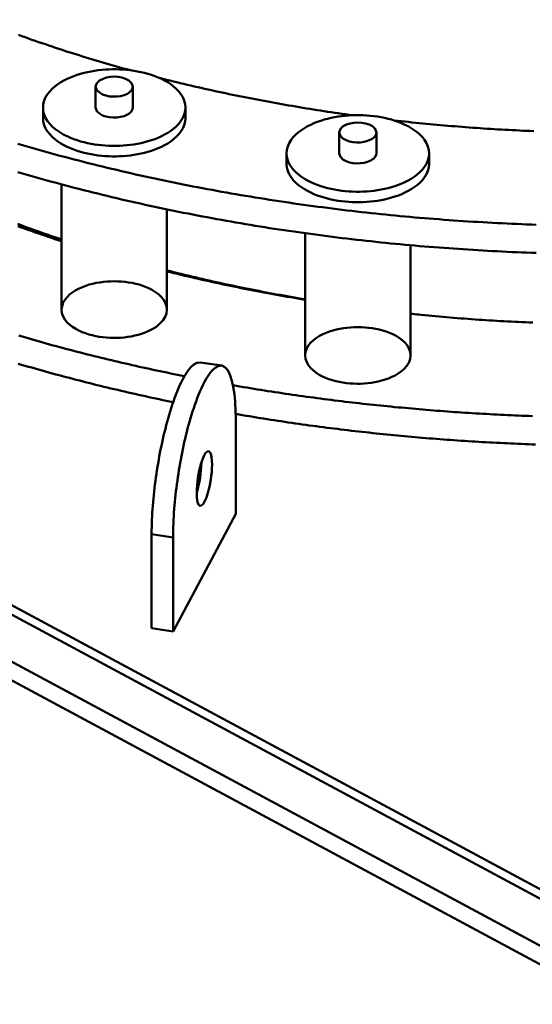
# Model space of a CAD drawing. Header units: millimetres. Extents: x 0 to 841, y 0 to 594.
# Tile 12 of 23: x 539 to 556, y 141 to 174. Entities that reach past the tile are written whole.
import ezdxf

# ---------------------------------------------------------------- set-up
doc = ezdxf.new("R2010")
doc.units = ezdxf.units.MM
doc.layers.add('VIS', color=7, linetype='CONTINUOUS', lineweight=50)

msp = doc.modelspace()

# ---------------------------------------------------------------- linework, layer by layer
at = {"layer": 'VIS'}
for points in [[(483.297, 184.275), (559.297, 143.471)], [(483, 184.116), (559, 143.312)], [(483, 182.522), (559, 141.718)], [(483, 182.522), (559, 141.718)], [(483, 181.885), (559, 141.081)], [(538.818, 173.886), (538.931, 173.845), (539.045, 173.805), (539.158, 173.765), (539.271, 173.725), (539.385, 173.685), (539.498, 173.646), (539.612, 173.607), (539.725, 173.568), (539.839, 173.53), (539.953, 173.492), (540.067, 173.454), (540.181, 173.416), (540.295, 173.379), (540.41, 173.342), (540.524, 173.305), (540.639, 173.269), (540.753, 173.232), (540.868, 173.197), (540.983, 173.161), (541.097, 173.126), (541.212, 173.091), (541.327, 173.056), (541.442, 173.021), (541.557, 172.987), (541.673, 172.953), (541.788, 172.919), (541.903, 172.886), (542.019, 172.853), (542.134, 172.82), (542.25, 172.787), (542.366, 172.755), (542.481, 172.723), (542.597, 172.691)], [(538.818, 173.886), (538.931, 173.845), (539.045, 173.805), (539.158, 173.765), (539.271, 173.725), (539.385, 173.685), (539.498, 173.646), (539.612, 173.607), (539.725, 173.568), (539.839, 173.53), (539.953, 173.492), (540.067, 173.454), (540.181, 173.416), (540.295, 173.379), (540.41, 173.342), (540.524, 173.305), (540.639, 173.269), (540.753, 173.232), (540.868, 173.197), (540.983, 173.161), (541.097, 173.126), (541.212, 173.091), (541.327, 173.056), (541.442, 173.021), (541.557, 172.987), (541.673, 172.953), (541.788, 172.919), (541.903, 172.886), (542.019, 172.853), (542.134, 172.82), (542.25, 172.787), (542.366, 172.755), (542.481, 172.723), (542.597, 172.691)], [(544.473, 171.427), (544.462, 171.548), (544.432, 171.666), (544.383, 171.777), (544.32, 171.881), (544.245, 171.977), (544.161, 172.065), (544.069, 172.145), (543.972, 172.218), (543.87, 172.284), (543.764, 172.344), (543.656, 172.399), (543.545, 172.449), (543.432, 172.493), (543.317, 172.534), (543.2, 172.569), (543.083, 172.601), (542.965, 172.629), (542.845, 172.653), (542.725, 172.673), (542.605, 172.69), (542.484, 172.703), (542.363, 172.713), (542.241, 172.72), (542.12, 172.723), (541.998, 172.723), (541.876, 172.72), (541.755, 172.713), (541.634, 172.703), (541.513, 172.69), (541.392, 172.673), (541.272, 172.653), (541.153, 172.629), (541.035, 172.601), (540.917, 172.569), (540.801, 172.534), (540.686, 172.493), (540.573, 172.449), (540.462, 172.399), (540.353, 172.344), (540.248, 172.284), (540.146, 172.218), (540.048, 172.145), (539.957, 172.065), (539.873, 171.977), (539.798, 171.881), (539.734, 171.777), (539.686, 171.666), (539.655, 171.548), (539.645, 171.427)], [(542.689, 172.136), (542.647, 172.256), (542.554, 172.345), (542.439, 172.405), (542.316, 172.444), (542.188, 172.467), (542.059, 172.474), (541.929, 172.467), (541.802, 172.444), (541.678, 172.405), (541.564, 172.345), (541.47, 172.256), (541.429, 172.136)], [(543.591, 172.429), (543.708, 172.399), (543.826, 172.37), (543.943, 172.341), (544.061, 172.312), (544.179, 172.283), (544.296, 172.255), (544.414, 172.227), (544.532, 172.199), (544.65, 172.172), (544.768, 172.144), (544.886, 172.117), (545.004, 172.091), (545.122, 172.064), (545.241, 172.038), (545.359, 172.012), (545.477, 171.986), (545.596, 171.96), (545.714, 171.935), (545.833, 171.91), (545.951, 171.885), (546.07, 171.861), (546.188, 171.836), (546.307, 171.812), (546.426, 171.788), (546.545, 171.765), (546.663, 171.742), (546.782, 171.718), (546.901, 171.696), (547.02, 171.673), (547.139, 171.651), (547.258, 171.629), (547.377, 171.607), (547.497, 171.585), (547.616, 171.564), (547.735, 171.543), (547.854, 171.522), (547.974, 171.501), (548.093, 171.481), (548.213, 171.46), (548.332, 171.44), (548.451, 171.421), (548.571, 171.401), (548.691, 171.382), (548.81, 171.363), (548.93, 171.344), (549.05, 171.326), (549.169, 171.307), (549.289, 171.289), (549.409, 171.271), (549.529, 171.254), (549.648, 171.236), (549.768, 171.219), (549.888, 171.202), (550.008, 171.186), (550.128, 171.169)], [(543.591, 172.429), (543.708, 172.399), (543.826, 172.37), (543.943, 172.341), (544.061, 172.312), (544.179, 172.283), (544.296, 172.255), (544.414, 172.227), (544.532, 172.199), (544.65, 172.172), (544.768, 172.144), (544.886, 172.117), (545.004, 172.091), (545.122, 172.064), (545.241, 172.038), (545.359, 172.012), (545.477, 171.986), (545.596, 171.96), (545.714, 171.935), (545.833, 171.91), (545.951, 171.885), (546.07, 171.861), (546.188, 171.836), (546.307, 171.812), (546.426, 171.788), (546.545, 171.765), (546.663, 171.742), (546.782, 171.718), (546.901, 171.696), (547.02, 171.673), (547.139, 171.651), (547.258, 171.629), (547.377, 171.607), (547.497, 171.585), (547.616, 171.564), (547.735, 171.543), (547.854, 171.522), (547.974, 171.501), (548.093, 171.481), (548.213, 171.46), (548.332, 171.44), (548.451, 171.421), (548.571, 171.401), (548.691, 171.382), (548.81, 171.363), (548.93, 171.344), (549.05, 171.326), (549.169, 171.307), (549.289, 171.289), (549.409, 171.271), (549.529, 171.254), (549.648, 171.236), (549.768, 171.219), (549.888, 171.202), (550.008, 171.186), (550.128, 171.169)], [(541.429, 172.136), (541.467, 172.02), (541.555, 171.933), (541.662, 171.873), (541.779, 171.833), (541.901, 171.808), (542.024, 171.798), (542.148, 171.801), (542.27, 171.817), (542.39, 171.848), (542.504, 171.897)], [(541.429, 172.136), (541.429, 171.427)], [(542.504, 171.897), (542.549, 171.924), (542.592, 171.955), (542.629, 171.992), (542.66, 172.035), (542.681, 172.084), (542.689, 172.136)], [(542.689, 172.136), (542.689, 171.427)], [(539.645, 171.427), (539.655, 171.306), (539.686, 171.189), (539.734, 171.077), (539.798, 170.973), (539.873, 170.877), (539.957, 170.79), (540.049, 170.71), (540.146, 170.637), (540.248, 170.57), (540.353, 170.51), (540.462, 170.455), (540.573, 170.406), (540.686, 170.361), (540.801, 170.321), (540.918, 170.285), (541.035, 170.253), (541.154, 170.226), (541.273, 170.202), (541.393, 170.181), (541.514, 170.165), (541.634, 170.151), (541.756, 170.141), (541.877, 170.135), (541.999, 170.132), (542.121, 170.132), (542.242, 170.135), (542.364, 170.142), (542.485, 170.151), (542.606, 170.165), (542.727, 170.182), (542.846, 170.202), (542.966, 170.226), (543.084, 170.254), (543.202, 170.286), (543.318, 170.321), (543.433, 170.362), (543.546, 170.406), (543.657, 170.456), (543.766, 170.511)], [(539.645, 171.427), (539.645, 171.073)], [(541.429, 171.427), (541.467, 171.311), (541.555, 171.225), (541.662, 171.164), (541.779, 171.124), (541.901, 171.1), (542.024, 171.09), (542.148, 171.093), (542.27, 171.109), (542.39, 171.14), (542.504, 171.188)], [(542.504, 171.188), (542.549, 171.215), (542.592, 171.247), (542.629, 171.284), (542.66, 171.327), (542.681, 171.375), (542.689, 171.427)], [(543.766, 170.511), (543.871, 170.571), (543.973, 170.637), (544.07, 170.71), (544.161, 170.79), (544.246, 170.878), (544.32, 170.974), (544.383, 171.078), (544.432, 171.189), (544.462, 171.306), (544.473, 171.427)], [(544.473, 171.427), (544.473, 171.073)], [(539.645, 171.073), (539.655, 170.952), (539.686, 170.834), (539.734, 170.723), (539.798, 170.619), (539.873, 170.523), (539.957, 170.435), (540.049, 170.355), (540.146, 170.282), (540.248, 170.216), (540.353, 170.156), (540.462, 170.101), (540.573, 170.051), (540.686, 170.007), (540.801, 169.967), (540.918, 169.931), (541.035, 169.899), (541.154, 169.871), (541.273, 169.848), (541.393, 169.827), (541.514, 169.81), (541.634, 169.797), (541.756, 169.787), (541.877, 169.781), (541.999, 169.777), (542.121, 169.777), (542.242, 169.781), (542.364, 169.787), (542.485, 169.797), (542.606, 169.811), (542.727, 169.828), (542.846, 169.848), (542.966, 169.872), (543.084, 169.9), (543.202, 169.931), (543.318, 169.967), (543.433, 170.007), (543.546, 170.052), (543.657, 170.102), (543.766, 170.157)], [(543.766, 170.157), (543.871, 170.217), (543.973, 170.283), (544.07, 170.356), (544.161, 170.436), (544.246, 170.524), (544.32, 170.62), (544.383, 170.723), (544.432, 170.835), (544.462, 170.952), (544.473, 171.073)], [(552.726, 169.877), (552.715, 169.998), (552.684, 170.115), (552.636, 170.227), (552.573, 170.331), (552.498, 170.427), (552.414, 170.514), (552.322, 170.594), (552.225, 170.667), (552.123, 170.734), (552.017, 170.794), (551.909, 170.849), (551.797, 170.898), (551.684, 170.943), (551.569, 170.983), (551.453, 171.019), (551.336, 171.051), (551.217, 171.078), (551.098, 171.102), (550.978, 171.123), (550.858, 171.139), (550.737, 171.153), (550.615, 171.163), (550.494, 171.169), (550.372, 171.173), (550.251, 171.173), (550.129, 171.169), (550.008, 171.163), (549.886, 171.153), (549.765, 171.139), (549.645, 171.123), (549.525, 171.102), (549.406, 171.078), (549.287, 171.051), (549.17, 171.019), (549.054, 170.983), (548.939, 170.943), (548.826, 170.898), (548.715, 170.849), (548.606, 170.794), (548.5, 170.734), (548.398, 170.667), (548.301, 170.594), (548.21, 170.514), (548.125, 170.427), (548.05, 170.331), (547.987, 170.227), (547.939, 170.115), (547.908, 169.998), (547.897, 169.877)], [(551.537, 170.994), (551.658, 170.98), (551.779, 170.967), (551.901, 170.953), (552.022, 170.94), (552.143, 170.928), (552.264, 170.915), (552.386, 170.903), (552.507, 170.891), (552.629, 170.879), (552.75, 170.868), (552.871, 170.856), (552.993, 170.845), (553.114, 170.834), (553.236, 170.824), (553.357, 170.813), (553.479, 170.803), (553.6, 170.793), (553.722, 170.783), (553.843, 170.774), (553.965, 170.764), (554.087, 170.755), (554.208, 170.746), (554.33, 170.738), (554.452, 170.729), (554.573, 170.721), (554.695, 170.713), (554.817, 170.705), (554.938, 170.698), (555.06, 170.691), (555.182, 170.684), (555.303, 170.677), (555.425, 170.67), (555.547, 170.664), (555.669, 170.658), (555.791, 170.652), (555.912, 170.646), (556.034, 170.64), (556.156, 170.635), (556.278, 170.63)], [(551.537, 170.994), (551.658, 170.98), (551.779, 170.967), (551.901, 170.953), (552.022, 170.94), (552.143, 170.928), (552.264, 170.915), (552.386, 170.903), (552.507, 170.891), (552.629, 170.879), (552.75, 170.868), (552.871, 170.856), (552.993, 170.845), (553.114, 170.834), (553.236, 170.824), (553.357, 170.813), (553.479, 170.803), (553.6, 170.793), (553.722, 170.783), (553.843, 170.774), (553.965, 170.764), (554.087, 170.755), (554.208, 170.746), (554.33, 170.738), (554.452, 170.729), (554.573, 170.721), (554.695, 170.713), (554.817, 170.705), (554.938, 170.698), (555.06, 170.691), (555.182, 170.684), (555.303, 170.677), (555.425, 170.67), (555.547, 170.664), (555.669, 170.658), (555.791, 170.652), (555.912, 170.646), (556.034, 170.64), (556.156, 170.635), (556.278, 170.63)], [(550.941, 170.585), (550.9, 170.706), (550.806, 170.794), (550.692, 170.855), (550.568, 170.894), (550.441, 170.916), (550.312, 170.923), (550.182, 170.916), (550.055, 170.894), (549.931, 170.855), (549.817, 170.794), (549.723, 170.706), (549.682, 170.585)], [(549.682, 170.585), (549.72, 170.469), (549.807, 170.383), (549.915, 170.322), (550.032, 170.282), (550.154, 170.258), (550.277, 170.248), (550.401, 170.251), (550.523, 170.267), (550.643, 170.298), (550.757, 170.346)], [(549.682, 170.585), (549.682, 169.877)], [(550.757, 170.346), (550.802, 170.373), (550.844, 170.405), (550.882, 170.442), (550.913, 170.485), (550.934, 170.533), (550.941, 170.585)], [(550.941, 170.585), (550.941, 169.877)], [(538.789, 170.203), (538.948, 170.156), (539.106, 170.11), (539.265, 170.065), (539.424, 170.019), (539.583, 169.975), (539.742, 169.93), (539.901, 169.887), (540.06, 169.843), (540.22, 169.8), (540.379, 169.757), (540.539, 169.715), (540.698, 169.674), (540.858, 169.632), (541.018, 169.591), (541.178, 169.551), (541.338, 169.511), (541.499, 169.471), (541.659, 169.432), (541.819, 169.393), (541.98, 169.354), (542.141, 169.316), (542.301, 169.279), (542.462, 169.242), (542.623, 169.205), (542.784, 169.168), (542.945, 169.132), (543.106, 169.097), (543.268, 169.062), (543.429, 169.027), (543.59, 168.992), (543.752, 168.958), (543.914, 168.925), (544.075, 168.891), (544.237, 168.859), (544.399, 168.826), (544.561, 168.794), (544.723, 168.762), (544.885, 168.731), (545.047, 168.7), (545.209, 168.67), (545.372, 168.64), (545.534, 168.61), (545.697, 168.581), (545.859, 168.552), (546.022, 168.523), (546.184, 168.495), (546.347, 168.467), (546.51, 168.44), (546.673, 168.413), (546.836, 168.386), (546.999, 168.36), (547.162, 168.334), (547.325, 168.308), (547.488, 168.283), (547.651, 168.258), (547.814, 168.234), (547.978, 168.21), (548.141, 168.186), (548.304, 168.163), (548.468, 168.14), (548.631, 168.117), (548.795, 168.095), (548.959, 168.073), (549.122, 168.052), (549.286, 168.031), (549.45, 168.01), (549.614, 167.99), (549.778, 167.97), (549.941, 167.95), (550.105, 167.931), (550.269, 167.912), (550.433, 167.893), (550.598, 167.875), (550.762, 167.857), (550.926, 167.84), (551.09, 167.823), (551.254, 167.806), (551.418, 167.79), (551.583, 167.774), (551.747, 167.758), (551.911, 167.743), (552.076, 167.728), (552.24, 167.713), (552.405, 167.699), (552.569, 167.685), (552.734, 167.672), (552.898, 167.658), (553.063, 167.646), (553.228, 167.633), (553.392, 167.621), (553.557, 167.609), (553.722, 167.598), (553.886, 167.587), (554.051, 167.576), (554.216, 167.566), (554.381, 167.556), (554.545, 167.546), (554.71, 167.537), (554.875, 167.528), (555.04, 167.52), (555.205, 167.511), (555.37, 167.504), (555.535, 167.496), (555.699, 167.489), (555.864, 167.482), (556.029, 167.476), (556.194, 167.47), (556.359, 167.464)], [(547.897, 169.877), (547.908, 169.756), (547.939, 169.638), (547.987, 169.527), (548.05, 169.423), (548.125, 169.327), (548.21, 169.239), (548.301, 169.159), (548.399, 169.086), (548.501, 169.02), (548.606, 168.959), (548.715, 168.905), (548.826, 168.855), (548.939, 168.81), (549.054, 168.77), (549.17, 168.735), (549.288, 168.703), (549.406, 168.675), (549.526, 168.651), (549.646, 168.631), (549.766, 168.614), (549.887, 168.601), (550.009, 168.591), (550.13, 168.584), (550.252, 168.581), (550.373, 168.581), (550.495, 168.584), (550.617, 168.591), (550.738, 168.601), (550.859, 168.614), (550.979, 168.631), (551.099, 168.652), (551.219, 168.676), (551.337, 168.703), (551.455, 168.735), (551.571, 168.771), (551.686, 168.811), (551.799, 168.856), (551.91, 168.906), (552.019, 168.96)], [(547.897, 169.877), (547.897, 169.523)], [(549.682, 169.877), (549.72, 169.761), (549.807, 169.674), (549.915, 169.614), (550.032, 169.574), (550.154, 169.55), (550.277, 169.539), (550.401, 169.542), (550.523, 169.558), (550.643, 169.589), (550.757, 169.638)], [(550.757, 169.638), (550.802, 169.665), (550.844, 169.697), (550.882, 169.734), (550.913, 169.776), (550.934, 169.825), (550.941, 169.877)], [(552.019, 168.96), (552.124, 169.021), (552.226, 169.087), (552.323, 169.16), (552.414, 169.24), (552.498, 169.328), (552.573, 169.423), (552.636, 169.527), (552.684, 169.639), (552.715, 169.756), (552.726, 169.877)], [(552.726, 169.877), (552.726, 169.523)], [(547.897, 169.523), (547.908, 169.402), (547.939, 169.284), (547.987, 169.172), (548.05, 169.069), (548.125, 168.973), (548.21, 168.885), (548.301, 168.805), (548.399, 168.732), (548.501, 168.666), (548.606, 168.605), (548.715, 168.55), (548.826, 168.501), (548.939, 168.456), (549.054, 168.416), (549.17, 168.38), (549.288, 168.349), (549.406, 168.321), (549.526, 168.297), (549.646, 168.277), (549.766, 168.26), (549.887, 168.247), (550.009, 168.237), (550.13, 168.23), (550.252, 168.227), (550.373, 168.227), (550.495, 168.23), (550.617, 168.237), (550.738, 168.247), (550.859, 168.26), (550.979, 168.277), (551.099, 168.297), (551.219, 168.321), (551.337, 168.349), (551.455, 168.381), (551.571, 168.417), (551.686, 168.457), (551.799, 168.502), (551.91, 168.551), (552.019, 168.606)], [(552.019, 168.606), (552.124, 168.666), (552.226, 168.733), (552.323, 168.806), (552.414, 168.886), (552.498, 168.974), (552.573, 169.069), (552.636, 169.173), (552.684, 169.284), (552.715, 169.402), (552.726, 169.523)], [(538.789, 169.246), (538.948, 169.2), (539.106, 169.154), (539.265, 169.108), (539.424, 169.063), (539.583, 169.018), (539.742, 168.974), (539.901, 168.93), (540.06, 168.887), (540.22, 168.844), (540.379, 168.801), (540.539, 168.759), (540.698, 168.717), (540.858, 168.676), (541.018, 168.635), (541.178, 168.594), (541.338, 168.554), (541.499, 168.515), (541.659, 168.475), (541.819, 168.437), (541.98, 168.398), (542.141, 168.36), (542.301, 168.322), (542.462, 168.285), (542.623, 168.248), (542.784, 168.212), (542.945, 168.176), (543.106, 168.14), (543.268, 168.105), (543.429, 168.07), (543.59, 168.036), (543.752, 168.002), (543.914, 167.968), (544.075, 167.935), (544.237, 167.902), (544.399, 167.87), (544.561, 167.838), (544.723, 167.806), (544.885, 167.775), (545.047, 167.744), (545.209, 167.714), (545.372, 167.683), (545.534, 167.654), (545.697, 167.624), (545.859, 167.595), (546.022, 167.567), (546.184, 167.539), (546.347, 167.511), (546.51, 167.483), (546.673, 167.456), (546.836, 167.43), (546.999, 167.403), (547.162, 167.377), (547.325, 167.352), (547.488, 167.327), (547.651, 167.302), (547.814, 167.278), (547.978, 167.253), (548.141, 167.23), (548.304, 167.207), (548.468, 167.184), (548.631, 167.161), (548.795, 167.139), (548.959, 167.117), (549.122, 167.096), (549.286, 167.074), (549.45, 167.054), (549.614, 167.033), (549.778, 167.013), (549.941, 166.994), (550.105, 166.974), (550.269, 166.956), (550.433, 166.937), (550.598, 166.919), (550.762, 166.901), (550.926, 166.884), (551.09, 166.866), (551.254, 166.85), (551.418, 166.833), (551.583, 166.817), (551.747, 166.802), (551.911, 166.786), (552.076, 166.771), (552.24, 166.757), (552.405, 166.743), (552.569, 166.729), (552.734, 166.715), (552.898, 166.702), (553.063, 166.689), (553.228, 166.677), (553.392, 166.665), (553.557, 166.653), (553.722, 166.642), (553.886, 166.631), (554.051, 166.62), (554.216, 166.61), (554.381, 166.6), (554.545, 166.59), (554.71, 166.581), (554.875, 166.572), (555.04, 166.563), (555.205, 166.555), (555.37, 166.547), (555.535, 166.54), (555.699, 166.533), (555.864, 166.526), (556.029, 166.519), (556.194, 166.513), (556.359, 166.507)], [(540.274, 168.829), (540.274, 164.591)], [(543.843, 167.983), (543.843, 164.591)], [(538.792, 167.488), (538.905, 167.446), (539.019, 167.404), (539.132, 167.363), (539.246, 167.322), (539.36, 167.281), (539.474, 167.24), (539.588, 167.2), (539.702, 167.16), (539.816, 167.12), (539.931, 167.081), (540.045, 167.041), (540.16, 167.003), (540.274, 166.964)], [(538.793, 167.413), (538.906, 167.372), (539.02, 167.332), (539.133, 167.291), (539.247, 167.251), (539.361, 167.211), (539.475, 167.172), (539.589, 167.133), (539.703, 167.094), (539.817, 167.055), (539.931, 167.017), (540.045, 166.979), (540.16, 166.941), (540.274, 166.904)], [(548.527, 167.175), (548.527, 163.041)], [(552.096, 166.77), (552.096, 163.041)], [(543.843, 165.917), (543.962, 165.887), (544.081, 165.857), (544.2, 165.828), (544.319, 165.798), (544.439, 165.769), (544.558, 165.741), (544.677, 165.712), (544.797, 165.684), (544.916, 165.656), (545.036, 165.628), (545.156, 165.601), (545.275, 165.574), (545.395, 165.547), (545.515, 165.52), (545.635, 165.494), (545.755, 165.467), (545.875, 165.442), (545.995, 165.416), (546.115, 165.391), (546.235, 165.366), (546.355, 165.341), (546.475, 165.316), (546.596, 165.292), (546.716, 165.268), (546.836, 165.244), (546.957, 165.221), (547.077, 165.197), (547.198, 165.174), (547.319, 165.151), (547.439, 165.129), (547.56, 165.107), (547.681, 165.085), (547.802, 165.063), (547.922, 165.041), (548.043, 165.02), (548.164, 164.999), (548.285, 164.978), (548.406, 164.958), (548.527, 164.938)], [(543.843, 165.884), (543.962, 165.854), (544.081, 165.825), (544.2, 165.796), (544.32, 165.768), (544.439, 165.739), (544.558, 165.711), (544.678, 165.683), (544.797, 165.656), (544.917, 165.628), (545.036, 165.601), (545.156, 165.575), (545.276, 165.548), (545.395, 165.522), (545.515, 165.496), (545.635, 165.47), (545.755, 165.444), (545.875, 165.419), (545.995, 165.394), (546.115, 165.369), (546.235, 165.345), (546.356, 165.321), (546.476, 165.297), (546.596, 165.273), (546.717, 165.249), (546.837, 165.226), (546.957, 165.203), (547.078, 165.18), (547.198, 165.158), (547.319, 165.136), (547.44, 165.114), (547.56, 165.092), (547.681, 165.07), (547.802, 165.049), (547.923, 165.028), (548.043, 165.007), (548.164, 164.987), (548.285, 164.966), (548.406, 164.946), (548.527, 164.926)], [(540.274, 164.591), (540.289, 164.712), (540.33, 164.828), (540.392, 164.933), (540.47, 165.027), (540.559, 165.11), (540.657, 165.184), (540.761, 165.249), (540.869, 165.305), (540.981, 165.355), (541.096, 165.398), (541.213, 165.435), (541.331, 165.466), (541.45, 165.492), (541.571, 165.513), (541.692, 165.529), (541.814, 165.54), (541.936, 165.547), (542.059, 165.549), (542.181, 165.547), (542.303, 165.54), (542.425, 165.529), (542.546, 165.513), (542.667, 165.492), (542.787, 165.466), (542.905, 165.435), (543.022, 165.398), (543.136, 165.355), (543.248, 165.305), (543.357, 165.249), (543.461, 165.184), (543.558, 165.11), (543.648, 165.027), (543.726, 164.933), (543.788, 164.828), (543.829, 164.712), (543.843, 164.591)], [(543.32, 163.914), (543.212, 163.86), (543.101, 163.813), (542.987, 163.773), (542.871, 163.738), (542.753, 163.709), (542.635, 163.684), (542.515, 163.665), (542.395, 163.65), (542.275, 163.64), (542.154, 163.635), (542.033, 163.633), (541.912, 163.636), (541.791, 163.644), (541.671, 163.656), (541.551, 163.673), (541.432, 163.694), (541.314, 163.721), (541.198, 163.752), (541.082, 163.789), (540.969, 163.832), (540.859, 163.882), (540.752, 163.939), (540.65, 164.003), (540.554, 164.077), (540.466, 164.159), (540.389, 164.253), (540.328, 164.357), (540.288, 164.471), (540.274, 164.591)], [(543.843, 164.591), (543.827, 164.464), (543.783, 164.344), (543.715, 164.235), (543.631, 164.138), (543.535, 164.053), (543.431, 163.979), (543.32, 163.914)], [(552.096, 164.452), (552.169, 164.444), (552.243, 164.436), (552.316, 164.428), (552.39, 164.421), (552.463, 164.413), (552.537, 164.406)], [(552.096, 164.451), (552.217, 164.438), (552.339, 164.426), (552.461, 164.414), (552.582, 164.402), (552.704, 164.39), (552.825, 164.379), (552.947, 164.367), (553.069, 164.356), (553.191, 164.346), (553.312, 164.335), (553.434, 164.325), (553.556, 164.315), (553.678, 164.305), (553.799, 164.295), (553.921, 164.286), (554.043, 164.277), (554.165, 164.268), (554.287, 164.259), (554.409, 164.25), (554.531, 164.242), (554.653, 164.234), (554.774, 164.226), (554.896, 164.219), (555.018, 164.211), (555.14, 164.204), (555.262, 164.197), (555.384, 164.19), (555.506, 164.184), (555.628, 164.178), (555.75, 164.172), (555.873, 164.166), (555.995, 164.16), (556.117, 164.155), (556.239, 164.15)], [(548.527, 163.041), (548.542, 163.162), (548.582, 163.277), (548.645, 163.382), (548.723, 163.477), (548.812, 163.56), (548.91, 163.634), (549.014, 163.698), (549.122, 163.755), (549.234, 163.804), (549.349, 163.847), (549.465, 163.884), (549.584, 163.915), (549.703, 163.941), (549.824, 163.962), (549.945, 163.978), (550.067, 163.99), (550.189, 163.996), (550.312, 163.999), (550.434, 163.996), (550.556, 163.99), (550.678, 163.978), (550.799, 163.962), (550.92, 163.941), (551.039, 163.915), (551.158, 163.884), (551.274, 163.847), (551.389, 163.804), (551.501, 163.755), (551.609, 163.698), (551.713, 163.634), (551.811, 163.56), (551.901, 163.477), (551.979, 163.382), (552.041, 163.277), (552.082, 163.162), (552.096, 163.041)], [(538.828, 163.709), (538.944, 163.676), (539.059, 163.642), (539.175, 163.609), (539.291, 163.575), (539.406, 163.543), (539.522, 163.51), (539.638, 163.477), (539.754, 163.445), (539.87, 163.413), (539.986, 163.381), (540.102, 163.35), (540.218, 163.319), (540.334, 163.287), (540.451, 163.257), (540.567, 163.226), (540.684, 163.196), (540.8, 163.165), (540.917, 163.135), (541.033, 163.106), (541.15, 163.076), (541.267, 163.047), (541.383, 163.018), (541.5, 162.989), (541.617, 162.96), (541.734, 162.932), (541.851, 162.903), (541.968, 162.875), (542.085, 162.848), (542.202, 162.82), (542.319, 162.793), (542.436, 162.766), (542.554, 162.739), (542.671, 162.712), (542.788, 162.685), (542.906, 162.659), (543.023, 162.633), (543.141, 162.607), (543.258, 162.582), (543.376, 162.556), (543.494, 162.531), (543.611, 162.506), (543.729, 162.481), (543.847, 162.457), (543.965, 162.432), (544.083, 162.408), (544.201, 162.384), (544.319, 162.36), (544.437, 162.337)], [(551.573, 162.363), (551.465, 162.31), (551.353, 162.263), (551.239, 162.222), (551.124, 162.188), (551.006, 162.158), (550.888, 162.134), (550.768, 162.115), (550.648, 162.1), (550.528, 162.09), (550.407, 162.084), (550.286, 162.083), (550.165, 162.086), (550.044, 162.094), (549.924, 162.106), (549.804, 162.122), (549.685, 162.144), (549.567, 162.17), (549.45, 162.202), (549.335, 162.239), (549.222, 162.282), (549.112, 162.332), (549.005, 162.388), (548.903, 162.453), (548.807, 162.526), (548.719, 162.609), (548.642, 162.703), (548.581, 162.807), (548.541, 162.921), (548.527, 163.041)], [(552.096, 163.041), (552.08, 162.914), (552.036, 162.794), (551.968, 162.685), (551.884, 162.588), (551.788, 162.503), (551.684, 162.428), (551.573, 162.363)], [(538.804, 162.76), (538.92, 162.726), (539.035, 162.693), (539.151, 162.659), (539.266, 162.626), (539.382, 162.593), (539.498, 162.56), (539.613, 162.528), (539.729, 162.496), (539.845, 162.464), (539.961, 162.432), (540.077, 162.4), (540.193, 162.369), (540.309, 162.338), (540.425, 162.307), (540.542, 162.276), (540.658, 162.246), (540.774, 162.216), (540.891, 162.186), (541.007, 162.156), (541.124, 162.126), (541.24, 162.097), (541.357, 162.068), (541.474, 162.039), (541.591, 162.01), (541.707, 161.982), (541.824, 161.953), (541.941, 161.925), (542.058, 161.898), (542.175, 161.87), (542.292, 161.843), (542.409, 161.816), (542.527, 161.789), (542.644, 161.762), (542.761, 161.735), (542.878, 161.709), (542.996, 161.683), (543.113, 161.657), (543.231, 161.631), (543.348, 161.606), (543.466, 161.581), (543.583, 161.556), (543.701, 161.531), (543.819, 161.506), (543.936, 161.482), (544.054, 161.458)], [(543.326, 156.994), (543.326, 157.114), (543.328, 157.234), (543.332, 157.355), (543.336, 157.475), (543.342, 157.595), (543.349, 157.715), (543.357, 157.835), (543.365, 157.954), (543.375, 158.074), (543.386, 158.194), (543.398, 158.313), (543.411, 158.433), (543.424, 158.552), (543.439, 158.672), (543.454, 158.791), (543.47, 158.91), (543.488, 159.029), (543.505, 159.148), (543.524, 159.266), (543.544, 159.385), (543.565, 159.503), (543.586, 159.622), (543.608, 159.74), (543.631, 159.858), (543.655, 159.975), (543.68, 160.093), (543.706, 160.21), (543.733, 160.327), (543.761, 160.444), (543.79, 160.561), (543.82, 160.677), (543.851, 160.793), (543.883, 160.909), (543.916, 161.025), (543.951, 161.14), (543.987, 161.254), (544.024, 161.369), (544.063, 161.482), (544.103, 161.596), (544.145, 161.708), (544.19, 161.82), (544.236, 161.931), (544.285, 162.04), (544.337, 162.149), (544.392, 162.256), (544.45, 162.361), (544.514, 162.462), (544.584, 162.56), (544.661, 162.652), (544.75, 162.733), (544.854, 162.792), (544.972, 162.806)], [(544.052, 156.883), (544.053, 157.003), (544.055, 157.123), (544.058, 157.243), (544.063, 157.363), (544.069, 157.483), (544.075, 157.603), (544.083, 157.723), (544.092, 157.843), (544.102, 157.963), (544.113, 158.082), (544.125, 158.202), (544.137, 158.321), (544.151, 158.441), (544.165, 158.56), (544.181, 158.679), (544.197, 158.798), (544.214, 158.917), (544.232, 159.036), (544.251, 159.155), (544.271, 159.273), (544.291, 159.392), (544.313, 159.51), (544.335, 159.628), (544.358, 159.746), (544.382, 159.864), (544.407, 159.981), (544.433, 160.099), (544.46, 160.216), (544.488, 160.333), (544.516, 160.449), (544.546, 160.566), (544.577, 160.682), (544.609, 160.798), (544.643, 160.913), (544.677, 161.028), (544.713, 161.143), (544.751, 161.257), (544.789, 161.371), (544.83, 161.484), (544.872, 161.597), (544.916, 161.708), (544.963, 161.819), (545.012, 161.929), (545.063, 162.037), (545.118, 162.144), (545.177, 162.249), (545.241, 162.351), (545.31, 162.449), (545.388, 162.54), (545.477, 162.621), (545.581, 162.68), (545.699, 162.695)], [(544.972, 162.806), (545.699, 162.695)], [(545.699, 162.695), (545.81, 162.644), (545.892, 162.553), (545.953, 162.446), (546, 162.332), (546.037, 162.215), (546.067, 162.095), (546.092, 161.975), (546.112, 161.853), (546.129, 161.731), (546.142, 161.609), (546.153, 161.486), (546.161, 161.363), (546.167, 161.24), (546.171, 161.117), (546.174, 160.994), (546.174, 160.871)], [(546.081, 162.031), (546.2, 162.01), (546.318, 161.99), (546.436, 161.97), (546.555, 161.95), (546.673, 161.931), (546.792, 161.911), (546.91, 161.892), (547.029, 161.873), (547.148, 161.854), (547.266, 161.835), (547.385, 161.817), (547.504, 161.799), (547.622, 161.781), (547.741, 161.763), (547.86, 161.745), (547.979, 161.728), (548.098, 161.711), (548.217, 161.693), (548.335, 161.677), (548.454, 161.66), (548.573, 161.643), (548.692, 161.627), (548.811, 161.611), (548.93, 161.595), (549.05, 161.579), (549.169, 161.564), (549.288, 161.549), (549.407, 161.534), (549.526, 161.519), (549.645, 161.504), (549.765, 161.489), (549.884, 161.475), (550.003, 161.461), (550.122, 161.447), (550.242, 161.433), (550.361, 161.42), (550.48, 161.406), (550.6, 161.393), (550.719, 161.38), (550.839, 161.367), (550.958, 161.355), (551.077, 161.342), (551.197, 161.33), (551.316, 161.318), (551.436, 161.306), (551.555, 161.294), (551.675, 161.283), (551.795, 161.272), (551.914, 161.261), (552.034, 161.25), (552.153, 161.239), (552.273, 161.228), (552.393, 161.218), (552.512, 161.208), (552.632, 161.198), (552.752, 161.188), (552.872, 161.179), (552.991, 161.169), (553.111, 161.16), (553.231, 161.151), (553.351, 161.142), (553.47, 161.134), (553.59, 161.125), (553.71, 161.117), (553.83, 161.109), (553.95, 161.101), (554.07, 161.093), (554.189, 161.086), (554.309, 161.078), (554.429, 161.071), (554.549, 161.064), (554.669, 161.058), (554.789, 161.051), (554.909, 161.045), (555.029, 161.038), (555.149, 161.032), (555.269, 161.026), (555.389, 161.021), (555.509, 161.015), (555.629, 161.01), (555.749, 161.005), (555.869, 161), (555.989, 160.995), (556.109, 160.991), (556.229, 160.986)], [(546.173, 161.059), (546.291, 161.038), (546.41, 161.018), (546.528, 160.998), (546.647, 160.979), (546.765, 160.959), (546.884, 160.94), (547.003, 160.921), (547.121, 160.902), (547.24, 160.883), (547.359, 160.865), (547.478, 160.846), (547.597, 160.828), (547.716, 160.81), (547.834, 160.793), (547.953, 160.775), (548.072, 160.758), (548.191, 160.741), (548.31, 160.724), (548.429, 160.707), (548.549, 160.691), (548.668, 160.674), (548.787, 160.658), (548.906, 160.642), (549.025, 160.626), (549.144, 160.611), (549.264, 160.595), (549.383, 160.58), (549.502, 160.565), (549.621, 160.551), (549.741, 160.536), (549.86, 160.522), (549.979, 160.507), (550.099, 160.493), (550.218, 160.48), (550.338, 160.466), (550.457, 160.452), (550.577, 160.439), (550.696, 160.426), (550.816, 160.413), (550.935, 160.401), (551.055, 160.388), (551.174, 160.376), (551.294, 160.364), (551.414, 160.352), (551.533, 160.34), (551.653, 160.329), (551.773, 160.317), (551.892, 160.306), (552.012, 160.295), (552.132, 160.285), (552.252, 160.274), (552.371, 160.264), (552.491, 160.253), (552.611, 160.243), (552.731, 160.234), (552.851, 160.224), (552.971, 160.215), (553.09, 160.205), (553.21, 160.196), (553.33, 160.187), (553.45, 160.179), (553.57, 160.17), (553.69, 160.162), (553.81, 160.154), (553.93, 160.146), (554.05, 160.138), (554.17, 160.131), (554.29, 160.123), (554.41, 160.116), (554.53, 160.109), (554.65, 160.102), (554.77, 160.096), (554.89, 160.089), (555.01, 160.083), (555.13, 160.077), (555.25, 160.071), (555.37, 160.065), (555.49, 160.06), (555.61, 160.054), (555.73, 160.049), (555.851, 160.044), (555.971, 160.04), (556.091, 160.035), (556.211, 160.031), (556.331, 160.026)], [(546.174, 160.871), (546.174, 157.683)], [(544.854, 158.389), (544.857, 158.516), (544.865, 158.643), (544.878, 158.77), (544.895, 158.896), (544.916, 159.022), (544.941, 159.147), (544.97, 159.271), (545.004, 159.393), (545.044, 159.514), (545.093, 159.632), (545.156, 159.742), (545.257, 159.81)], [(545.257, 159.81), (545.332, 159.717), (545.359, 159.594), (545.37, 159.469), (545.373, 159.344), (545.369, 159.218), (545.36, 159.093), (545.347, 158.968), (545.33, 158.843), (545.309, 158.72), (545.284, 158.596), (545.255, 158.474), (545.221, 158.353), (545.181, 158.234), (545.133, 158.118), (545.07, 158.009), (544.97, 157.943)], [(545.01, 159.412), (545.006, 159.283), (544.997, 159.155), (544.984, 159.027), (544.966, 158.899), (544.945, 158.772), (544.919, 158.646), (544.889, 158.521), (544.854, 158.397)], [(544.97, 157.943), (544.912, 157.995), (544.885, 158.07), (544.869, 158.149), (544.86, 158.228), (544.855, 158.309), (544.854, 158.389)], [(546.174, 157.683), (544.052, 153.695)], [(543.326, 153.806), (543.326, 156.994)], [(544.052, 156.883), (543.326, 156.994)], [(544.052, 153.695), (544.052, 156.883)], [(544.052, 153.695), (543.326, 153.806)]]:
    msp.add_lwpolyline(points, dxfattribs=at)

doc.saveas('drawing.dxf')
